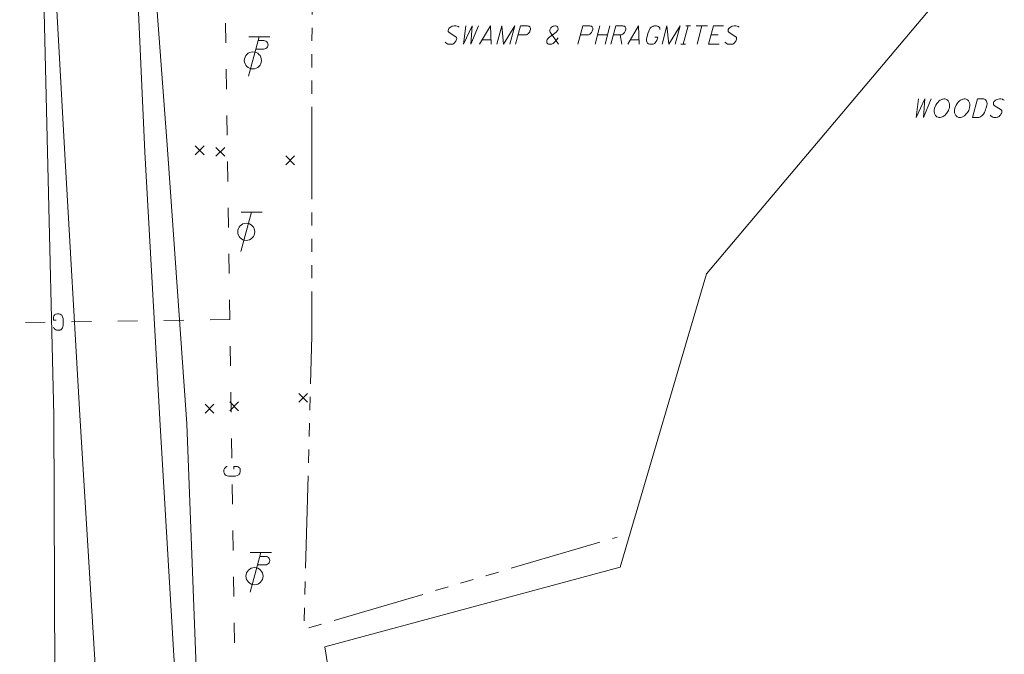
# Model space of a CAD drawing. Extents: x 2286160 to 2289356, y 637815 to 640647.
# Tile 18 of 52: x 2287380 to 2287530, y 638818 to 638915. Entities that reach past the tile are written whole.
import ezdxf

# ---------------------------------------------------------------- set-up
doc = ezdxf.new("R2010")
doc.units = 0
doc.header["$LTSCALE"] = 20
doc.header["$MEASUREMENT"] = 0
for name, pattern in [('DGN Style 2', [64.834538, 38.900723, -25.933815]), ('DGN Style 3', [90.768354, 64.834538, -25.933815]), ('DGN Style 4', [103.800096, 51.867631, -25.933815, 0.064835, -25.933815]), ('stream', [1.4, 0.7, -0.1, 0.1, -0.1, 0.1, -0.1, 0.1, -0.1])]:
    doc.linetypes.add(name, pattern=pattern)
doc.layers.add('HY_X_Water_Edge', color=7, linetype='stream', lineweight=0, true_color=0x40e0d0)
doc.layers.add('UT_X_Telecom_Cells', color=7, linetype='Continuous', lineweight=0, true_color=0xff8000)
for name, color, linetype, lineweight in [('PM_X_Edge_Line', 2, 'Continuous', 0), ('PV_X_COP', 4, 'DGN Style 4', 0), ('PV_X_EOP', 7, 'DGN Style 3', 0), ('SV_X_Break_Lines', 4, 'DGN Style 2', 0), ('SV_X_Random_Point', 7, 'Continuous', 0), ('UT_X_Gas', 2, 'Continuous', 0), ('UT_X_Misc_Cells', 7, 'Continuous', 0), ('VG_X_Text', 7, 'Continuous', 0), ('VG_X_Tree_Line_Lt', 3, 'treelt', 0)]:
    doc.layers.add(name, color=color, linetype=linetype, lineweight=lineweight)
doc.linetypes.add('treelt', pattern='A,-0.15,[6,dgnlstyle-ODOT_Linestyles.shx,S=0.002381,R=0,X=0,Y=0],-0.15', length=0.3)

# ---------------------------------------------------------------- blocks, each defined once
blk = doc.blocks.new('X_153')
at = {"layer": 'SV_X_Random_Point'}
for p, q in [((-0.067, -0.067), (0.067, 0.067)), ((-0.067, 0.067), (0.067, -0.067))]:
    blk.add_line(p, q, dxfattribs=at)
blk = doc.blocks.new('X_154')
at = {"layer": 'SV_X_Random_Point'}
for p, q in [((-0.067, -0.067), (0.067, 0.067)), ((-0.067, 0.067), (0.067, -0.067))]:
    blk.add_line(p, q, dxfattribs=at)
blk = doc.blocks.new('X_155')
at = {"layer": 'SV_X_Random_Point'}
for p, q in [((-0.067, -0.067), (0.067, 0.067)), ((-0.067, 0.067), (0.067, -0.067))]:
    blk.add_line(p, q, dxfattribs=at)
blk = doc.blocks.new('X_156')
at = {"layer": 'SV_X_Random_Point'}
for p, q in [((-0.067, -0.067), (0.067, 0.067)), ((-0.067, 0.067), (0.067, -0.067))]:
    blk.add_line(p, q, dxfattribs=at)
blk = doc.blocks.new('X_157')
at = {"layer": 'SV_X_Random_Point'}
for p, q in [((-0.067, -0.067), (0.067, 0.067)), ((-0.067, 0.067), (0.067, -0.067))]:
    blk.add_line(p, q, dxfattribs=at)
blk = doc.blocks.new('X_158')
at = {"layer": 'SV_X_Random_Point'}
for p, q in [((-0.067, -0.067), (0.067, 0.067)), ((-0.067, 0.067), (0.067, -0.067))]:
    blk.add_line(p, q, dxfattribs=at)
blk = doc.blocks.new('*U1819')
at = {"layer": 'VG_X_Text'}
blk.add_line((2287451.77, 638911.69), (2287450.47, 638911.69), dxfattribs=at)
at = {"layer": 'VG_X_Text', "flags": 128}
blk.add_lwpolyline([(2287450.07, 638911.03), (2287451.71, 638913.83), (2287451.82, 638911.03)], dxfattribs=at)
blk = doc.blocks.new('*U1820')
at = {"layer": 'VG_X_Text'}
for p, q in [((2287468.33, 638913.83), (2287467.58, 638911.03)), ((2287469.1, 638911.03), (2287469.85, 638913.83)), ((2287469.47, 638912.44), (2287467.95, 638912.44))]:
    blk.add_line(p, q, dxfattribs=at)
blk = doc.blocks.new('*U1821')
at = {"layer": 'VG_X_Text'}
blk.add_line((2287471.39, 638912.46), (2287471.63, 638911.03), dxfattribs=at)
at = {"layer": 'VG_X_Text', "flags": 128}
blk.add_lwpolyline([(2287469.98, 638911.03), (2287470.73, 638913.83), (2287471.79, 638913.83), (2287471.9, 638913.8), (2287472.03, 638913.76), (2287472.1, 638913.72), (2287472.14, 638913.67), (2287472.21, 638913.56), (2287472.23, 638913.45), (2287472.23, 638913.34), (2287472.21, 638913.17), (2287472.16, 638913.01), (2287472.12, 638912.92), (2287472.03, 638912.79), (2287471.92, 638912.64), (2287471.81, 638912.57), (2287471.72, 638912.53), (2287471.68, 638912.5), (2287471.61, 638912.48), (2287471.39, 638912.46), (2287470.36, 638912.46)], dxfattribs=at)
blk = doc.blocks.new('*U1822')
at = {"layer": 'VG_X_Text'}
blk.add_line((2287474.24, 638911.69), (2287472.94, 638911.69), dxfattribs=at)
at = {"layer": 'VG_X_Text', "flags": 128}
blk.add_lwpolyline([(2287472.54, 638911.03), (2287474.17, 638913.83), (2287474.28, 638911.03)], dxfattribs=at)
blk = doc.blocks.new('*U1823')
at = {"layer": 'VG_X_Text'}
for p, q in [((2287480.94, 638911.03), (2287481.69, 638913.83)), ((2287481.34, 638913.83), (2287482.04, 638913.83)), ((2287480.59, 638911.03), (2287481.29, 638911.03))]:
    blk.add_line(p, q, dxfattribs=at)
blk = doc.blocks.new('*U1824')
at = {"layer": 'VG_X_Text'}
for p, q in [((2287482.92, 638913.83), (2287484.66, 638913.83)), ((2287483.8, 638913.83), (2287483.05, 638911.03))]:
    blk.add_line(p, q, dxfattribs=at)
blk = doc.blocks.new('*U1825')
at = {"layer": 'VG_X_Text'}
blk.add_line((2287485.17, 638912.44), (2287486.25, 638912.44), dxfattribs=at)
at = {"layer": 'VG_X_Text', "flags": 128}
blk.add_lwpolyline([(2287487.07, 638913.83), (2287485.55, 638913.83), (2287484.8, 638911.03), (2287486.43, 638911.03)], dxfattribs=at)

msp = doc.modelspace()

# ---------------------------------------------------------------- linework, layer by layer
at = {"layer": 'HY_X_Water_Edge', "flags": 128}
msp.add_lwpolyline([(2287424.69, 638929.53), (2287424.62, 638866.73), (2287423.47, 638822.29), (2287470.96, 638836.25)], dxfattribs=at)
at = {"layer": 'PM_X_Edge_Line', "flags": 128}
msp.add_lwpolyline([(2287388.91, 639260.46), (2287389.65, 639221.05), (2287390.53, 639180.92), (2287391.65, 639140.11), (2287392.75, 639097.03), (2287393.78, 639055.97), (2287394.56, 639015.47), (2287395.75, 638976.83), (2287397.53, 638934.91), (2287399.3, 638894.68), (2287401.63, 638853.26), (2287404.27, 638808.91), (2287406.58, 638762.6), (2287408.85, 638716.76), (2287410.73, 638671.93), (2287411.7, 638630.26), (2287411.96, 638586.09), (2287412.51, 638545.24), (2287412.76, 638504.84), (2287413, 638465.39), (2287413.12, 638424.03)], dxfattribs=at)
at = {"layer": 'PV_X_COP', "flags": 128}
msp.add_lwpolyline([(2287376.34, 639283.9), (2287376.83, 639261.06), (2287377.67, 639220.64), (2287378.63, 639181.27), (2287379.62, 639140.31), (2287380.62, 639097.44), (2287381.61, 639055.85), (2287382.27, 639015.5), (2287383.14, 638976.38), (2287383.64, 638935.65), (2287384.55, 638894.73), (2287385.52, 638854.77), (2287385.71, 638807.79), (2287386.53, 638763.81), (2287386.79, 638718.79), (2287387.45, 638672.11), (2287389.63, 638631.95), (2287388.12, 638587.45), (2287388.49, 638546.22), (2287388.86, 638504.62), (2287389.31, 638465.37), (2287389.55, 638423.86)], dxfattribs=at)
at = {"layer": 'PV_X_EOP', "flags": 128}
msp.add_lwpolyline([(2287391.72, 639261.53), (2287392.47, 639220.98), (2287393.32, 639180.85), (2287394.08, 639139.83), (2287395.22, 639097.24), (2287395.88, 639056.14), (2287397.04, 639015.27), (2287398.47, 638976.77), (2287399.8, 638934.7), (2287402.74, 638895.05), (2287405.71, 638853.45), (2287407.36, 638809.27), (2287409.49, 638762.27), (2287411.49, 638716.81), (2287413.14, 638671.69), (2287414.43, 638630.77), (2287415.74, 638586.02), (2287416.9, 638545.29), (2287417.78, 638514.98), (2287418.48, 638505.03), (2287417.63, 638465.51), (2287415.18, 638423.83)], dxfattribs=at)
at = {"layer": 'SV_X_Break_Lines', "flags": 128}
msp.add_lwpolyline([(2287400.77, 638423.1), (2287401.15, 638464.97), (2287400.52, 638504.96), (2287400.49, 638546.3), (2287399.97, 638586.83), (2287399.41, 638631.76), (2287398.59, 638671.91), (2287396.97, 638718.67), (2287394.79, 638763.94), (2287392.37, 638807.89), (2287389.48, 638854.77), (2287387.19, 638894.31), (2287384.91, 638935.64), (2287383.42, 638957.23)], dxfattribs=at)
at = {"layer": 'UT_X_Gas'}
for p, q in [((2287411.6, 638911.23), (2287411.56, 638914.23)), ((2287411.7, 638904.23), (2287411.66, 638907.23)), ((2287411.81, 638897.23), (2287411.76, 638900.23)), ((2287411.91, 638890.23), (2287411.87, 638893.23)), ((2287412.01, 638883.24), (2287411.97, 638886.24)), ((2287412.11, 638876.24), (2287412.07, 638879.24)), ((2287412.22, 638869.24), (2287412.17, 638872.24)), ((2287384.22, 638868.86), (2287381.22, 638868.82)), ((2287391.22, 638868.97), (2287388.22, 638868.92)), ((2287398.22, 638869.07), (2287395.22, 638869.02)), ((2287405.22, 638869.17), (2287402.22, 638869.13)), ((2287412.22, 638869.27), (2287409.22, 638869.23)), ((2287412.32, 638862.24), (2287412.28, 638865.24)), ((2287412.42, 638855.24), (2287412.38, 638858.24)), ((2287412.52, 638848.24), (2287412.48, 638851.24)), ((2287412.63, 638841.24), (2287412.58, 638844.24)), ((2287412.73, 638834.24), (2287412.69, 638837.24)), ((2287412.83, 638827.24), (2287412.79, 638830.24)), ((2287412.93, 638820.24), (2287412.89, 638823.24))]:
    msp.add_line(p, q, dxfattribs=at)
at = {"layer": 'UT_X_Gas', "flags": 128}
for points in [[(2287385.49, 638868.12), (2287385.51, 638868.03), (2287385.57, 638867.93), (2287385.67, 638867.83), (2287385.81, 638867.71), (2287385.91, 638867.68), (2287385.99, 638867.66), (2287386.11, 638867.64), (2287386.35, 638867.64), (2287386.44, 638867.66), (2287386.5, 638867.69), (2287386.58, 638867.73), (2287386.74, 638867.85), (2287386.83, 638867.99), (2287386.89, 638868.14), (2287386.93, 638868.36), (2287386.96, 638868.68), (2287386.95, 638869.09), (2287386.93, 638869.42), (2287386.85, 638869.68), (2287386.73, 638869.91), (2287386.63, 638869.99), (2287386.51, 638870.07), (2287386.29, 638870.14), (2287386.07, 638870.14), (2287385.86, 638870.1), (2287385.78, 638870.06), (2287385.7, 638870.02), (2287385.62, 638869.94), (2287385.55, 638869.82), (2287385.47, 638869.64), (2287385.48, 638869.15), (2287385.89, 638869.15)], [(2287411.79, 638846.97), (2287411.69, 638846.95), (2287411.59, 638846.88), (2287411.49, 638846.78), (2287411.38, 638846.65), (2287411.34, 638846.55), (2287411.32, 638846.47), (2287411.3, 638846.35), (2287411.31, 638846.11), (2287411.33, 638846.01), (2287411.35, 638845.96), (2287411.39, 638845.88), (2287411.51, 638845.72), (2287411.65, 638845.63), (2287411.81, 638845.57), (2287412.02, 638845.53), (2287412.34, 638845.5), (2287412.75, 638845.5), (2287413.09, 638845.53), (2287413.34, 638845.61), (2287413.57, 638845.73), (2287413.65, 638845.83), (2287413.73, 638845.95), (2287413.8, 638846.17), (2287413.8, 638846.39), (2287413.76, 638846.6), (2287413.72, 638846.68), (2287413.68, 638846.76), (2287413.6, 638846.84), (2287413.48, 638846.91), (2287413.3, 638846.99), (2287412.81, 638846.98), (2287412.81, 638846.57)]]:
    msp.add_lwpolyline(points, dxfattribs=at)
at = {"layer": 'UT_X_Misc_Cells'}
for p, q in [((2287416.67, 638912.18), (2287415.06, 638906.18)), ((2287418.27, 638912.18), (2287415.07, 638912.18)), ((2287416.51, 638911.58), (2287417.36, 638911.58)), ((2287416.17, 638910.3), (2287417.36, 638910.3)), ((2287416.92, 638833.93), (2287415.31, 638827.93)), ((2287418.52, 638833.93), (2287415.32, 638833.93)), ((2287416.76, 638833.33), (2287417.61, 638833.33)), ((2287416.42, 638832.05), (2287417.61, 638832.05))]:
    msp.add_line(p, q, dxfattribs=at)
for centre in [(2287415.71, 638908.58), (2287415.96, 638830.33)]:
    msp.add_circle(centre, 1.3, dxfattribs=at)
for centre in [(2287417.37, 638910.94), (2287417.62, 638832.69)]:
    msp.add_arc(centre, 0.638, 268.8767, 91.1233, dxfattribs=at)
at = {"layer": 'UT_X_Telecom_Cells'}
for p, q in [((2287415.51, 638885.58), (2287413.9, 638879.58)), ((2287417.11, 638885.58), (2287413.91, 638885.58))]:
    msp.add_line(p, q, dxfattribs=at)
msp.add_circle((2287414.7, 638882.58), 1.3, dxfattribs=at)
at = {"layer": 'VG_X_Text', "flags": 128}
for points in [[(2287446.99, 638913.63), (2287446.83, 638913.72), (2287446.7, 638913.78), (2287446.48, 638913.83), (2287446.3, 638913.83), (2287446.24, 638913.83), (2287445.93, 638913.76), (2287445.78, 638913.69), (2287445.67, 638913.63), (2287445.51, 638913.52), (2287445.42, 638913.43), (2287445.36, 638913.28), (2287445.33, 638913.14), (2287445.33, 638912.97), (2287445.47, 638912.81), (2287446.5, 638912.15), (2287446.59, 638912.06), (2287446.61, 638911.97), (2287446.61, 638911.89), (2287446.59, 638911.78), (2287446.55, 638911.64), (2287446.53, 638911.58), (2287446.48, 638911.49), (2287446.39, 638911.38), (2287446.33, 638911.29), (2287446.19, 638911.16), (2287446.02, 638911.07), (2287445.93, 638911.05), (2287445.73, 638911.03), (2287445.42, 638911.03), (2287445.25, 638911.07), (2287444.98, 638911.23), (2287444.85, 638911.36)], [(2287447.98, 638913.83), (2287447.65, 638911.03), (2287448.95, 638913.83), (2287448.75, 638911.03), (2287449.94, 638913.83)], [(2287452.7, 638911.03), (2287453.45, 638913.83), (2287453.71, 638911.03), (2287455.43, 638913.83), (2287454.68, 638911.03)], [(2287455.54, 638911.03), (2287456.29, 638913.83), (2287457.35, 638913.83), (2287457.46, 638913.8), (2287457.59, 638913.76), (2287457.66, 638913.72), (2287457.7, 638913.67), (2287457.77, 638913.56), (2287457.79, 638913.45), (2287457.79, 638913.28), (2287457.72, 638913.01), (2287457.68, 638912.92), (2287457.59, 638912.79), (2287457.48, 638912.64), (2287457.37, 638912.57), (2287457.28, 638912.53), (2287457.17, 638912.48), (2287456.97, 638912.46), (2287455.92, 638912.46)], [(2287462.05, 638911.03), (2287460.79, 638912.86), (2287460.74, 638912.97), (2287460.72, 638913.03), (2287460.72, 638913.12), (2287460.74, 638913.23), (2287460.79, 638913.34), (2287460.83, 638913.43), (2287460.9, 638913.54), (2287460.96, 638913.63), (2287461.12, 638913.74), (2287461.23, 638913.78), (2287461.34, 638913.8), (2287461.49, 638913.83), (2287461.6, 638913.83), (2287461.71, 638913.8), (2287461.8, 638913.76), (2287461.87, 638913.72), (2287461.91, 638913.65), (2287461.96, 638913.52), (2287461.98, 638913.39), (2287461.98, 638913.25), (2287461.96, 638913.17), (2287461.91, 638913.1), (2287461.67, 638912.88), (2287460.55, 638912), (2287460.41, 638911.86), (2287460.35, 638911.75), (2287460.3, 638911.6), (2287460.28, 638911.47), (2287460.3, 638911.27), (2287460.33, 638911.2), (2287460.41, 638911.12), (2287460.52, 638911.05), (2287460.66, 638911.03), (2287460.83, 638911.03), (2287461.03, 638911.07), (2287461.23, 638911.16), (2287461.41, 638911.29), (2287461.6, 638911.49), (2287462.02, 638912.02)], [(2287464.98, 638911.03), (2287465.73, 638913.83), (2287466.79, 638913.83), (2287466.9, 638913.8), (2287467.03, 638913.76), (2287467.09, 638913.72), (2287467.14, 638913.67), (2287467.2, 638913.56), (2287467.23, 638913.45), (2287467.23, 638913.28), (2287467.16, 638913.01), (2287467.12, 638912.92), (2287467.03, 638912.79), (2287466.92, 638912.64), (2287466.81, 638912.57), (2287466.72, 638912.53), (2287466.61, 638912.48), (2287466.41, 638912.46), (2287465.35, 638912.46)], [(2287477.41, 638913.28), (2287477.43, 638913.39), (2287477.39, 638913.5), (2287477.3, 638913.61), (2287477.19, 638913.74), (2287477.08, 638913.78), (2287477.01, 638913.8), (2287476.88, 638913.83), (2287476.62, 638913.83), (2287476.51, 638913.8), (2287476.42, 638913.78), (2287476.33, 638913.74), (2287476.11, 638913.61), (2287475.96, 638913.45), (2287475.85, 638913.28), (2287475.74, 638913.03), (2287475.6, 638912.68), (2287475.47, 638912.22), (2287475.4, 638911.84), (2287475.4, 638911.56), (2287475.47, 638911.29), (2287475.56, 638911.2), (2287475.67, 638911.12), (2287475.89, 638911.03), (2287476.13, 638911.03), (2287476.4, 638911.07), (2287476.48, 638911.12), (2287476.6, 638911.16), (2287476.71, 638911.25), (2287476.82, 638911.38), (2287476.97, 638911.58), (2287477.1, 638912.13), (2287476.64, 638912.13)], [(2287477.74, 638911.03), (2287478.49, 638913.83), (2287478.76, 638911.03), (2287480.48, 638913.83), (2287479.73, 638911.03)], [(2287489.43, 638913.63), (2287489.27, 638913.72), (2287489.14, 638913.78), (2287488.92, 638913.83), (2287488.74, 638913.83), (2287488.68, 638913.83), (2287488.37, 638913.76), (2287488.21, 638913.69), (2287488.1, 638913.63), (2287487.95, 638913.52), (2287487.86, 638913.43), (2287487.79, 638913.28), (2287487.77, 638913.14), (2287487.77, 638912.97), (2287487.9, 638912.81), (2287488.94, 638912.15), (2287489.03, 638912.06), (2287489.05, 638911.97), (2287489.05, 638911.89), (2287489.03, 638911.78), (2287488.98, 638911.64), (2287488.96, 638911.58), (2287488.92, 638911.49), (2287488.83, 638911.38), (2287488.76, 638911.29), (2287488.63, 638911.16), (2287488.46, 638911.07), (2287488.37, 638911.05), (2287488.17, 638911.03), (2287487.86, 638911.03), (2287487.68, 638911.07), (2287487.42, 638911.23), (2287487.29, 638911.36)], [(2287516.61, 638902.73), (2287516.28, 638899.93), (2287517.58, 638902.73), (2287517.38, 638899.93), (2287518.57, 638902.73)], [(2287520.34, 638902.71), (2287520.27, 638902.69), (2287520.18, 638902.67), (2287520.05, 638902.6), (2287519.92, 638902.53), (2287519.78, 638902.45), (2287519.59, 638902.25), (2287519.41, 638902.03), (2287519.28, 638901.81), (2287519.08, 638901.32), (2287519.01, 638901.01), (2287519.01, 638900.79), (2287519.04, 638900.62), (2287519.06, 638900.53), (2287519.1, 638900.42), (2287519.17, 638900.31), (2287519.21, 638900.24), (2287519.26, 638900.18), (2287519.32, 638900.11), (2287519.41, 638900.04), (2287519.59, 638899.96), (2287519.7, 638899.93), (2287519.92, 638899.93), (2287520.12, 638899.98), (2287520.23, 638900.02), (2287520.36, 638900.09), (2287520.51, 638900.18), (2287520.6, 638900.24), (2287520.75, 638900.4), (2287520.87, 638900.53), (2287520.98, 638900.66), (2287521.09, 638900.82), (2287521.17, 638900.99), (2287521.24, 638901.17), (2287521.31, 638901.37), (2287521.35, 638901.76), (2287521.33, 638901.94), (2287521.28, 638902.16), (2287521.15, 638902.45), (2287521, 638902.6), (2287520.89, 638902.67), (2287520.78, 638902.71), (2287520.64, 638902.73), (2287520.49, 638902.73), (2287520.34, 638902.71)], [(2287523.4, 638902.71), (2287523.33, 638902.69), (2287523.25, 638902.67), (2287523.11, 638902.6), (2287522.98, 638902.53), (2287522.85, 638902.45), (2287522.65, 638902.25), (2287522.47, 638902.03), (2287522.34, 638901.81), (2287522.14, 638901.32), (2287522.08, 638901.01), (2287522.08, 638900.79), (2287522.1, 638900.62), (2287522.12, 638900.53), (2287522.17, 638900.42), (2287522.23, 638900.31), (2287522.28, 638900.24), (2287522.32, 638900.18), (2287522.39, 638900.11), (2287522.47, 638900.04), (2287522.65, 638899.96), (2287522.76, 638899.93), (2287522.98, 638899.93), (2287523.18, 638899.98), (2287523.29, 638900.02), (2287523.42, 638900.09), (2287523.58, 638900.18), (2287523.67, 638900.24), (2287523.82, 638900.4), (2287523.93, 638900.53), (2287524.04, 638900.66), (2287524.15, 638900.82), (2287524.24, 638900.99), (2287524.3, 638901.17), (2287524.37, 638901.37), (2287524.41, 638901.76), (2287524.39, 638901.94), (2287524.35, 638902.16), (2287524.22, 638902.45), (2287524.06, 638902.6), (2287523.95, 638902.67), (2287523.84, 638902.71), (2287523.71, 638902.73), (2287523.55, 638902.73), (2287523.4, 638902.71)], [(2287525.58, 638902.73), (2287526.55, 638902.73), (2287526.64, 638902.71), (2287526.73, 638902.67), (2287526.8, 638902.62), (2287526.86, 638902.53), (2287526.91, 638902.47), (2287526.95, 638902.38), (2287527.02, 638902.03), (2287526.97, 638901.72), (2287526.88, 638901.41), (2287526.84, 638901.26), (2287526.77, 638901.06), (2287526.62, 638900.66), (2287526.47, 638900.4), (2287526.4, 638900.31), (2287526.18, 638900.13), (2287526, 638900), (2287525.96, 638899.98), (2287525.89, 638899.96), (2287525.8, 638899.93), (2287524.83, 638899.93), (2287525.58, 638902.73)], [(2287529.64, 638902.53), (2287529.49, 638902.62), (2287529.35, 638902.69), (2287529.13, 638902.73), (2287528.96, 638902.73), (2287528.89, 638902.73), (2287528.58, 638902.67), (2287528.43, 638902.6), (2287528.32, 638902.53), (2287528.16, 638902.42), (2287528.07, 638902.34), (2287528.01, 638902.18), (2287527.99, 638902.05), (2287527.99, 638901.87), (2287528.12, 638901.72), (2287529.15, 638901.06), (2287529.24, 638900.97), (2287529.26, 638900.88), (2287529.26, 638900.79), (2287529.24, 638900.68), (2287529.2, 638900.55), (2287529.18, 638900.48), (2287529.13, 638900.4), (2287529.04, 638900.29), (2287528.98, 638900.2), (2287528.85, 638900.07), (2287528.67, 638899.98), (2287528.58, 638899.96), (2287528.38, 638899.93), (2287528.07, 638899.93), (2287527.9, 638899.98), (2287527.63, 638900.13), (2287527.5, 638900.26)]]:
    msp.add_lwpolyline(points, dxfattribs=at)
at = {"layer": 'VG_X_Tree_Line_Lt'}
for p, q in [((2287484.48, 638876.18), (2287523.84, 638922.88)), ((2287471.38, 638831.72), (2287484.48, 638876.18)), ((2287426.63, 638819.6), (2287471.38, 638831.72))]:
    msp.add_line(p, q, dxfattribs=at)
at = {"layer": 'VG_X_Tree_Line_Lt', "flags": 128}
msp.add_lwpolyline([(2287437.97, 638627.49), (2287428.84, 638692.25), (2287432.51, 638781.77), (2287426.63, 638819.6)], dxfattribs=at)

# ---------------------------------------------------------------- block references
at = {"layer": 'SV_X_Random_Point', "xscale": 10, "yscale": 10, "zscale": 10}
for name, p in [('X_153', (2287407.65, 638894.94)), ('X_154', (2287410.77, 638894.7)), ('X_155', (2287421.37, 638893.41)), ('X_156', (2287423.32, 638857.4)), ('X_158', (2287409.13, 638855.75)), ('X_157', (2287412.87, 638856.11))]:
    msp.add_blockref(name, p, dxfattribs=at)
at = {"layer": 'VG_X_Text'}
for name in ['*U1819', '*U1820', '*U1821', '*U1822', '*U1823', '*U1824', '*U1825']:
    msp.add_blockref(name, (0, 0), dxfattribs=at)

doc.saveas('drawing.dxf')
